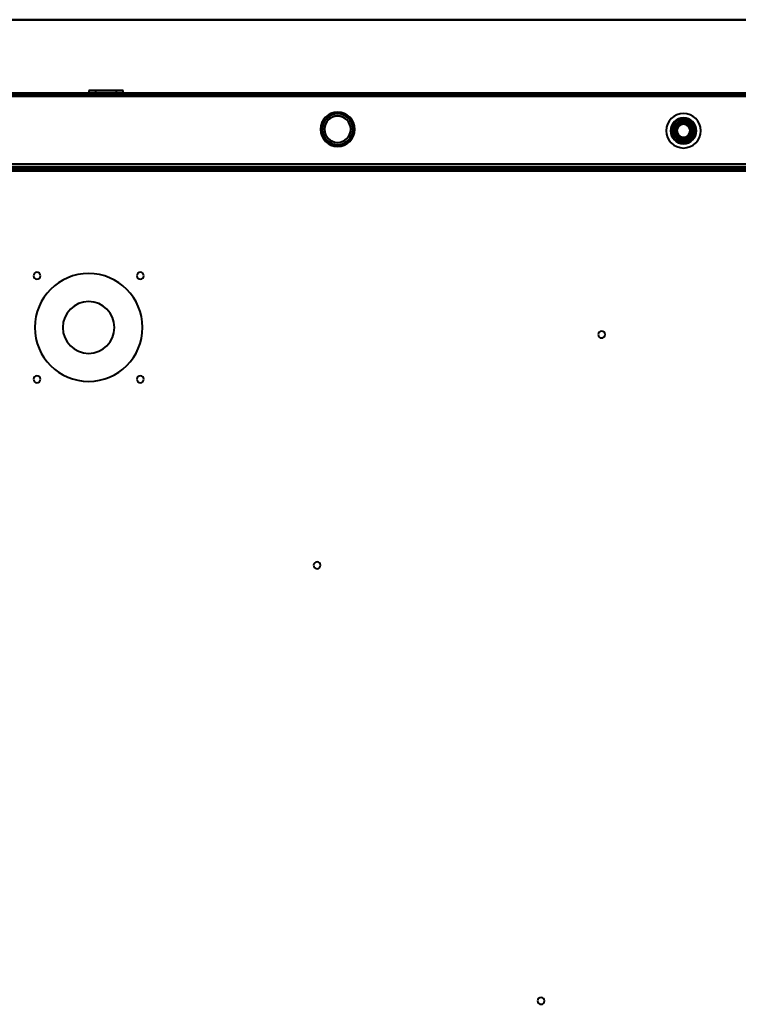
# Model space of a CAD drawing. Header units: millimetres. Extents: x -1087 to 1688, y -120 to 1046.
# Tile 40 of 78: x -440 to -107, y 551 to 1007. Entities that reach past the tile are written whole.
import ezdxf

# ---------------------------------------------------------------- set-up
doc = ezdxf.new("R2010")
doc.units = ezdxf.units.MM
doc.layers.add('A-GENM', color=13, linetype='Continuous', lineweight=40)
doc.layers.add('G-IMPT', color=8, linetype='Continuous', lineweight=40)

# ---------------------------------------------------------------- blocks, each defined once
blk = doc.blocks.new('Nexa Toit - 1000-755047-Arrière')
at = {"layer": 'A-GENM'}
for p, q in [((-705, 1007.37), (705, 1007.37)), ((705, 1007.37), (-705, 1007.37)), ((-705, 973.37), (705, 973.37)), ((705, 973.37), (-705, 973.37))]:
    blk.add_line(p, q, dxfattribs=at)
blk = doc.blocks.new('Maintenance r21 - Maintenance r21-755170-Arrière')
at = {"layer": 'A-GENM'}
for p, q in [((-585, 973.37), (585, 973.37)), ((585, 973.37), (-585, 973.37))]:
    blk.add_line(p, q, dxfattribs=at)
blk = doc.blocks.new('NEXA 1000 CALQUES_dwg-755156-Arrière')
at = {"layer": 'G-IMPT'}
for p, q in [((584.4, 973.37), (-584.4, 973.37)), ((170.9, 972.87), (-583.9, 972.87)), ((-407.95, 974.47), (-407.95, 973.37)), ((-407.95, 974.47), (-396.95, 974.47)), ((-396.95, 974.47), (-407.95, 974.47)), ((-407.95, 973.37), (-392.05, 973.37)), ((-407.95, 973.37), (-392.05, 973.37)), ((-403.05, 973.37), (-407.95, 973.37)), ((-396.95, 973.37), (-407.95, 973.37)), ((-406, 973.37), (-406, 972.87)), ((-400, 973.37), (-406, 973.37)), ((-406, 972.87), (-400, 972.87)), ((-405.95, 973.37), (-405.95, 972.87)), ((-405.95, 973.37), (-397.72, 973.37)), ((-397.72, 972.87), (-405.95, 972.87)), ((-404.85, 974.47), (-404.85, 972.87)), ((-404.85, 974.47), (-398.14, 974.47)), ((-398.14, 974.47), (-404.85, 974.47)), ((-404.85, 972.87), (-398.14, 972.87)), ((-395.15, 972.87), (-404.85, 972.87)), ((-395.15, 972.87), (-404.85, 972.87)), ((-403.05, 974.47), (-392.05, 974.47)), ((-392.05, 974.47), (-403.05, 974.47)), ((-392.05, 973.37), (-403.05, 973.37)), ((-402.28, 973.37), (-394.05, 973.37)), ((-394.05, 972.87), (-402.28, 972.87)), ((-401.86, 974.47), (-395.15, 974.47)), ((-395.15, 974.47), (-401.86, 974.47)), ((-401.86, 972.87), (-395.15, 972.87)), ((-394, 973.37), (-400, 973.37)), ((-394, 973.37), (-400, 973.37)), ((-400, 972.87), (-394, 972.87)), ((-398.14, 972.87), (-395.15, 972.87)), ((-394.05, 972.87), (-397.72, 972.87)), ((-395.15, 972.87), (-395.15, 974.47)), ((-394.05, 972.87), (-394.05, 973.37)), ((-394, 972.87), (-394, 973.37)), ((-392.05, 973.37), (-392.05, 974.47)), ((-583.9, 938.37), (583.9, 938.37)), ((549.4, 938.37), (-549.4, 938.37)), ((-431.1, 938.87), (-431.1, 938.37)), ((-429.5, 938.87), (-431.1, 938.87)), ((-431.1, 938.87), (-427.9, 938.87)), ((-431.1, 938.87), (-427.9, 938.87)), ((-427.9, 938.37), (-431.1, 938.37)), ((-427.9, 938.37), (-431.1, 938.37)), ((-431.1, 938.37), (-429.5, 938.37)), ((-431.1, 938.37), (-429.5, 938.37)), ((-427.9, 938.87), (-429.5, 938.87)), ((-427.9, 938.87), (-429.5, 938.87)), ((-429.5, 938.37), (-427.9, 938.37)), ((-427.9, 938.37), (-427.9, 938.87)), ((-406, 938.87), (-406, 938.37)), ((-406, 938.87), (-394, 938.87)), ((-406, 938.87), (-394, 938.87)), ((-400, 938.87), (-406, 938.87)), ((-394, 938.37), (-406, 938.37)), ((-394, 938.37), (-406, 938.37)), ((-406, 938.37), (-400, 938.37)), ((-406, 938.37), (-400, 938.37)), ((-404.45, 938.87), (-404.45, 938.37)), ((-404.45, 938.87), (-398.3, 938.87)), ((-395.55, 938.87), (-404.45, 938.87)), ((-395.55, 938.87), (-404.45, 938.87)), ((-404.45, 938.37), (-395.55, 938.37)), ((-404.45, 938.37), (-395.55, 938.37)), ((-401.7, 938.37), (-404.45, 938.37)), ((-398.3, 938.37), (-404.45, 938.37)), ((-402.55, 938.87), (-402.55, 938.37)), ((-402.55, 938.87), (-397.45, 938.87)), ((-402.55, 938.87), (-397.45, 938.87)), ((-399.02, 938.87), (-402.55, 938.87)), ((-397.45, 938.37), (-402.55, 938.37)), ((-397.45, 938.37), (-402.55, 938.37)), ((-402.55, 938.37), (-399.02, 938.37)), ((-402.55, 938.37), (-400.98, 938.37)), ((-402.1, 938.37), (-402.1, 937.87)), ((-402.1, 938.37), (-397.9, 938.37)), ((-402.1, 938.37), (-397.9, 938.37)), ((-400, 938.37), (-402.1, 938.37)), ((-397.9, 937.87), (-402.1, 937.87)), ((-397.9, 937.87), (-402.1, 937.87)), ((-402.1, 937.87), (-400, 937.87)), ((-402.1, 937.87), (-400, 937.87)), ((-401.7, 938.87), (-395.55, 938.87)), ((-395.55, 938.37), (-401.7, 938.37)), ((-401.6, 937.87), (-401.6, 937.37)), ((-401.6, 937.87), (-398.4, 937.87)), ((-401.6, 937.87), (-398.4, 937.87)), ((-400, 937.87), (-401.6, 937.87)), ((-400, 937.87), (-401.6, 937.87)), ((-401.6, 937.37), (-400, 937.37)), ((-401.6, 937.37), (-400, 937.37)), ((-398.4, 937.37), (-401.6, 937.37)), ((-398.4, 937.37), (-401.6, 937.37)), ((-397.45, 938.87), (-400.98, 938.87)), ((-400.98, 938.37), (-397.45, 938.37)), ((-394, 938.87), (-400, 938.87)), ((-394, 938.87), (-400, 938.87)), ((-397.9, 938.37), (-400, 938.37)), ((-397.9, 938.37), (-400, 938.37)), ((-400, 938.37), (-394, 938.37)), ((-398.4, 937.87), (-400, 937.87)), ((-400, 937.87), (-397.9, 937.87)), ((-400, 937.37), (-398.4, 937.37)), ((-397.45, 938.87), (-399.02, 938.87)), ((-398.4, 937.37), (-398.4, 937.87)), ((-398.3, 938.87), (-395.55, 938.87)), ((-397.9, 937.87), (-397.9, 938.37)), ((-397.45, 938.37), (-397.45, 938.87)), ((-395.55, 938.37), (-395.55, 938.87)), ((-394, 938.37), (-394, 938.87)), ((-303.6, 938.87), (-303.6, 938.37)), ((-303.6, 938.87), (-303.6, 938.37)), ((-303.6, 938.87), (-303.6, 938.37)), ((-302, 938.87), (-303.6, 938.87)), ((-302, 938.87), (-303.6, 938.87)), ((-302, 938.87), (-303.6, 938.87)), ((-303.6, 938.87), (-300.4, 938.87)), ((-303.6, 938.87), (-300.4, 938.87)), ((-303.6, 938.87), (-300.4, 938.87)), ((-303.6, 938.87), (-300.4, 938.87)), ((-303.6, 938.87), (-300.4, 938.87)), ((-303.6, 938.87), (-300.4, 938.87)), ((-300.4, 938.37), (-303.6, 938.37)), ((-300.4, 938.37), (-303.6, 938.37)), ((-300.4, 938.37), (-303.6, 938.37)), ((-300.4, 938.37), (-303.6, 938.37)), ((-300.4, 938.37), (-303.6, 938.37)), ((-300.4, 938.37), (-303.6, 938.37)), ((-303.6, 938.37), (-302, 938.37)), ((-303.6, 938.37), (-302, 938.37)), ((-303.6, 938.37), (-302, 938.37)), ((-300.4, 938.87), (-302, 938.87)), ((-300.4, 938.87), (-302, 938.87)), ((-300.4, 938.87), (-302, 938.87)), ((-300.4, 938.87), (-302, 938.87)), ((-300.4, 938.87), (-302, 938.87)), ((-300.4, 938.87), (-302, 938.87)), ((-302, 938.37), (-300.4, 938.37)), ((-302, 938.37), (-300.4, 938.37)), ((-302, 938.37), (-300.4, 938.37)), ((-302, 938.37), (-300.4, 938.37)), ((-302, 938.37), (-300.4, 938.37)), ((-302, 938.37), (-300.4, 938.37)), ((-300.4, 938.37), (-300.4, 938.87)), ((-300.4, 938.37), (-300.4, 938.87)), ((-300.4, 938.37), (-300.4, 938.87))]:
    blk.add_line(p, q, dxfattribs=at)
at = {"layer": 'G-IMPT', "flags": 128}
for points in [[(-584.4, 973.37), (-292.2, 973.37), (0, 973.37), (292.2, 973.37), (584.4, 973.37)], [(584.4, 973.37), (292.2, 973.37), (0, 973.37), (-292.2, 973.37), (-584.4, 973.37)], [(584.4, 973.37), (292.2, 973.37), (0, 973.37), (-292.2, 973.37), (-584.4, 973.37)], [(-584.4, 973.37), (-292.2, 973.37), (0, 973.37), (292.2, 973.37), (584.4, 973.37)], [(171.4, 973.37), (-17.55, 973.37), (-206.5, 973.37), (-395.45, 973.37), (-584.4, 973.37)], [(-584.4, 973.37), (-395.45, 973.37), (-206.5, 973.37), (-17.55, 973.37), (171.4, 973.37)], [(171.4, 973.37), (-17.55, 973.37), (-206.5, 973.37), (-395.45, 973.37), (-584.4, 973.37)], [(-584.4, 973.37), (-395.45, 973.37), (-206.5, 973.37), (-17.55, 973.37), (171.4, 973.37)], [(-584.4, 972.87), (-292.2, 972.87), (0, 972.87), (292.2, 972.87), (584.4, 972.87)], [(584.4, 972.87), (292.2, 972.87), (0, 972.87), (-292.2, 972.87), (-584.4, 972.87)], [(-584.4, 972.87), (-395.45, 972.87), (-206.5, 972.87), (-17.55, 972.87), (171.4, 972.87)], [(584.4, 972.77), (292.2, 972.77), (0, 972.77), (-292.2, 972.77), (-584.4, 972.77)], [(-584.4, 972.77), (-292.2, 972.77), (0, 972.77), (292.2, 972.77), (584.4, 972.77)], [(-584.4, 972.77), (-292.2, 972.77), (0, 972.77), (292.2, 972.77), (584.4, 972.77)], [(584.4, 972.77), (292.2, 972.77), (0, 972.77), (-292.2, 972.77), (-584.4, 972.77)], [(584.4, 972.77), (292.2, 972.77), (0, 972.77), (-292.2, 972.77), (-584.4, 972.77)], [(-584.4, 972.77), (-292.2, 972.77), (0, 972.77), (292.2, 972.77), (584.4, 972.77)], [(171.4, 972.77), (-17.55, 972.77), (-206.5, 972.77), (-395.45, 972.77), (-584.4, 972.77)], [(171.4, 972.77), (-17.55, 972.77), (-206.5, 972.77), (-395.45, 972.77), (-584.4, 972.77)], [(-584.4, 972.77), (-395.45, 972.77), (-206.5, 972.77), (-17.55, 972.77), (171.4, 972.77)], [(-584, 972.87), (-292, 972.87), (0, 972.87), (292, 972.87), (584, 972.87)], [(584, 972.87), (292, 972.87), (0, 972.87), (-292, 972.87), (-584, 972.87)], [(-584, 972.87), (-292, 972.87), (0, 972.87), (292, 972.87), (584, 972.87)], [(584, 972.87), (292, 972.87), (0, 972.87), (-292, 972.87), (-584, 972.87)], [(-583.9, 972.87), (-395.2, 972.87), (-206.5, 972.87), (-17.8, 972.87), (170.9, 972.87)], [(170.9, 972.87), (-17.8, 972.87), (-206.5, 972.87), (-395.2, 972.87), (-583.9, 972.87)], [(-583.9, 972.87), (-395.2, 972.87), (-206.5, 972.87), (-17.8, 972.87), (170.9, 972.87)], [(170.9, 972.87), (-17.8, 972.87), (-206.5, 972.87), (-395.2, 972.87), (-583.9, 972.87)], [(170.9, 972.87), (-17.8, 972.87), (-206.5, 972.87), (-395.2, 972.87), (-583.9, 972.87)], [(-583.9, 972.87), (-395.2, 972.87), (-206.5, 972.87), (-17.8, 972.87), (170.9, 972.87)], [(170.9, 972.37), (-17.8, 972.37), (-206.5, 972.37), (-395.2, 972.37), (-583.9, 972.37)], [(-583.9, 972.37), (-395.2, 972.37), (-206.5, 972.37), (-17.8, 972.37), (170.9, 972.37)], [(170.9, 972.37), (-17.8, 972.37), (-206.5, 972.37), (-395.2, 972.37), (-583.9, 972.37)], [(-583.9, 972.27), (-395.2, 972.27), (-206.5, 972.27), (-17.8, 972.27), (170.9, 972.27)], [(-583.9, 972.27), (-395.2, 972.27), (-206.5, 972.27), (-17.8, 972.27), (170.9, 972.27)], [(170.9, 972.27), (-17.8, 972.27), (-206.5, 972.27), (-395.2, 972.27), (-583.9, 972.27)], [(583.9, 971.87), (291.95, 971.87), (0, 971.87), (-291.95, 971.87), (-583.9, 971.87)], [(-583.9, 971.87), (-291.95, 971.87), (0, 971.87), (291.95, 971.87), (583.9, 971.87)], [(583.9, 971.87), (291.95, 971.87), (0, 971.87), (-291.95, 971.87), (-583.9, 971.87)], [(-583.9, 971.87), (-291.95, 971.87), (0, 971.87), (291.95, 971.87), (583.9, 971.87)], [(-583.9, 971.87), (-291.95, 971.87), (0, 971.87), (291.95, 971.87), (583.9, 971.87)], [(583.9, 971.87), (291.95, 971.87), (0, 971.87), (-291.95, 971.87), (-583.9, 971.87)], [(-583.9, 971.87), (-291.95, 971.87), (0, 971.87), (291.95, 971.87), (583.9, 971.87)], [(583.9, 971.87), (291.95, 971.87), (0, 971.87), (-291.95, 971.87), (-583.9, 971.87)], [(-134.02, 959.37), (-134.53, 958.5), (-135.03, 957.62), (-135.54, 956.75), (-136.04, 955.87)], [(-136.04, 955.87), (-135.54, 956.75), (-135.03, 957.62), (-134.53, 958.5), (-134.02, 959.37)], [(-136.04, 955.87), (-135.54, 956.75), (-135.03, 957.62), (-134.53, 958.5), (-134.02, 959.37)], [(-134.02, 959.37), (-134.53, 958.5), (-135.03, 957.62), (-135.54, 956.75), (-136.04, 955.87)], [(-129.98, 959.37), (-130.99, 959.37), (-132, 959.37), (-133.01, 959.37), (-134.02, 959.37)], [(-134.02, 959.37), (-133.01, 959.37), (-132, 959.37), (-130.99, 959.37), (-129.98, 959.37)], [(-134.02, 959.37), (-133.01, 959.37), (-132, 959.37), (-130.99, 959.37), (-129.98, 959.37)], [(-129.98, 959.37), (-130.99, 959.37), (-132, 959.37), (-133.01, 959.37), (-134.02, 959.37)], [(-127.96, 955.87), (-128.46, 956.75), (-128.97, 957.62), (-129.47, 958.5), (-129.98, 959.37)], [(-129.98, 959.37), (-129.47, 958.5), (-128.97, 957.62), (-128.46, 956.75), (-127.96, 955.87)], [(-129.98, 959.37), (-129.47, 958.5), (-128.97, 957.62), (-128.46, 956.75), (-127.96, 955.87)], [(-127.96, 955.87), (-128.46, 956.75), (-128.97, 957.62), (-129.47, 958.5), (-129.98, 959.37)], [(-136.04, 955.87), (-135.54, 955), (-135.03, 954.12), (-134.53, 953.25), (-134.02, 952.37)], [(-134.02, 952.37), (-134.53, 953.25), (-135.03, 954.12), (-135.54, 955), (-136.04, 955.87)], [(-134.02, 952.37), (-134.53, 953.25), (-135.03, 954.12), (-135.54, 955), (-136.04, 955.87)], [(-136.04, 955.87), (-135.54, 955), (-135.03, 954.12), (-134.53, 953.25), (-134.02, 952.37)], [(-129.98, 952.37), (-129.47, 953.25), (-128.97, 954.12), (-128.46, 955), (-127.96, 955.87)], [(-127.96, 955.87), (-128.46, 955), (-128.97, 954.12), (-129.47, 953.25), (-129.98, 952.37)], [(-127.96, 955.87), (-128.46, 955), (-128.97, 954.12), (-129.47, 953.25), (-129.98, 952.37)], [(-129.98, 952.37), (-129.47, 953.25), (-128.97, 954.12), (-128.46, 955), (-127.96, 955.87)], [(-134.02, 952.37), (-133.01, 952.37), (-132, 952.37), (-130.99, 952.37), (-129.98, 952.37)], [(-129.98, 952.37), (-130.99, 952.37), (-132, 952.37), (-133.01, 952.37), (-134.02, 952.37)], [(-129.98, 952.37), (-130.99, 952.37), (-132, 952.37), (-133.01, 952.37), (-134.02, 952.37)], [(-134.02, 952.37), (-133.01, 952.37), (-132, 952.37), (-130.99, 952.37), (-129.98, 952.37)], [(-584.4, 940.37), (-292.2, 940.37), (0, 940.37), (292.2, 940.37), (584.4, 940.37)], [(584.4, 940.37), (292.2, 940.37), (0, 940.37), (-292.2, 940.37), (-584.4, 940.37)], [(584.4, 940.37), (292.2, 940.37), (0, 940.37), (-292.2, 940.37), (-584.4, 940.37)], [(-584.4, 940.37), (-292.2, 940.37), (0, 940.37), (292.2, 940.37), (584.4, 940.37)], [(-583.9, 940.37), (-291.95, 940.37), (0, 940.37), (291.95, 940.37), (583.9, 940.37)], [(583.9, 940.37), (291.95, 940.37), (0, 940.37), (-291.95, 940.37), (-583.9, 940.37)], [(583.9, 940.37), (291.95, 940.37), (0, 940.37), (-291.95, 940.37), (-583.9, 940.37)], [(-583.9, 940.37), (-291.95, 940.37), (0, 940.37), (291.95, 940.37), (583.9, 940.37)], [(583.9, 938.97), (291.95, 938.97), (0, 938.97), (-291.95, 938.97), (-583.9, 938.97)], [(-583.9, 938.97), (-291.95, 938.97), (0, 938.97), (291.95, 938.97), (583.9, 938.97)], [(583.9, 938.97), (291.95, 938.97), (0, 938.97), (-291.95, 938.97), (-583.9, 938.97)], [(-583.9, 938.97), (-291.95, 938.97), (0, 938.97), (291.95, 938.97), (583.9, 938.97)], [(-552, 938.37), (-276, 938.37), (0, 938.37), (276, 938.37), (552, 938.37)], [(552, 938.37), (276, 938.37), (0, 938.37), (-276, 938.37), (-552, 938.37)], [(549.4, 938.37), (274.7, 938.37), (0, 938.37), (-274.7, 938.37), (-549.4, 938.37)], [(549.4, 938.37), (274.7, 938.37), (0, 938.37), (-274.7, 938.37), (-549.4, 938.37)], [(-549.4, 938.37), (-274.7, 938.37), (0, 938.37), (274.7, 938.37), (549.4, 938.37)], [(549.4, 938.37), (274.7, 938.37), (0, 938.37), (-274.7, 938.37), (-549.4, 938.37)], [(-549.4, 938.37), (-274.7, 938.37), (0, 938.37), (274.7, 938.37), (549.4, 938.37)], [(-549.4, 938.37), (-274.7, 938.37), (0, 938.37), (274.7, 938.37), (549.4, 938.37)], [(549.4, 937.87), (274.7, 937.87), (0, 937.87), (-274.7, 937.87), (-549.4, 937.87)], [(549.4, 937.77), (274.7, 937.77), (0, 937.77), (-274.7, 937.77), (-549.4, 937.77)], [(-549.4, 937.77), (-274.7, 937.77), (0, 937.77), (274.7, 937.77), (549.4, 937.77)], [(-549.4, 937.77), (-274.7, 937.77), (0, 937.77), (274.7, 937.77), (549.4, 937.77)], [(-549, 937.37), (-274.5, 937.37), (0, 937.37), (274.5, 937.37), (549, 937.37)], [(549, 937.37), (274.5, 937.37), (0, 937.37), (-274.5, 937.37), (-549, 937.37)], [(548.9, 937.87), (274.45, 937.87), (0, 937.87), (-274.45, 937.87), (-548.9, 937.87)], [(-548.9, 937.87), (-274.45, 937.87), (0, 937.87), (274.45, 937.87), (548.9, 937.87)], [(548.9, 937.87), (274.45, 937.87), (0, 937.87), (-274.45, 937.87), (-548.9, 937.87)], [(-548.9, 937.87), (-274.45, 937.87), (0, 937.87), (274.45, 937.87), (548.9, 937.87)], [(-548.9, 937.87), (-274.45, 937.87), (0, 937.87), (274.45, 937.87), (548.9, 937.87)], [(548.9, 937.87), (274.45, 937.87), (0, 937.87), (-274.45, 937.87), (-548.9, 937.87)], [(-548.9, 937.37), (-274.45, 937.37), (0, 937.37), (274.45, 937.37), (548.9, 937.37)], [(548.9, 937.37), (274.45, 937.37), (0, 937.37), (-274.45, 937.37), (-548.9, 937.37)], [(548.9, 937.27), (274.45, 937.27), (0, 937.27), (-274.45, 937.27), (-548.9, 937.27)], [(-548.9, 937.27), (-274.45, 937.27), (0, 937.27), (274.45, 937.27), (548.9, 937.27)]]:
    blk.add_lwpolyline(points, dxfattribs=at)
at = {"layer": 'G-IMPT'}
for centre, radius, start, end in [((-292.5, 956.57), 7.95, 360, 180), ((-292.5, 956.57), 7.95, 0, 180), ((-292.5, 956.57), 7.95, 0, 180), ((-292.5, 956.57), 7.95, 0, 180), ((-292.5, 956.57), 7.88, 90, 270), ((-292.5, 956.57), 7.88, 90, 270), ((-292.5, 956.57), 7.88, 0, 180), ((-292.5, 956.57), 7.87, 360, 180), ((-292.5, 956.57), 7.15, 0, 180), ((-292.5, 956.57), 7.15, 0, 180), ((-292.5, 956.57), 7.15, 0, 180), ((-292.5, 956.57), 7.15, 90, 180), ((-292.5, 956.57), 7.12, 0, 180), ((-292.5, 956.57), 7.12, 360, 180), ((-292.5, 956.57), 7.88, 0, 90), ((-292.5, 956.57), 7.87, 360, 90), ((-292.5, 956.57), 7.15, 270, 90), ((-132, 955.87), 8, 360, 180), ((-132, 955.87), 8, 0, 180), ((-132, 955.87), 8, 90, 180), ((-132, 955.87), 8, 90, 180), ((-132, 955.87), 8, 90, 180), ((-132, 955.87), 8, 90, 180), ((-132, 955.87), 8, 0, 180), ((-132, 955.87), 8, 360, 180), ((-132, 955.87), 8, 270, 90), ((-132, 955.87), 8, 270, 90), ((-132, 955.87), 8, 270, 90), ((-132, 955.87), 8, 270, 90), ((-292.5, 956.57), 6.15, 90, 180), ((-292.5, 956.57), 6.15, 0, 180), ((-292.5, 956.57), 6.08, 0, 180), ((-292.5, 956.57), 6.08, 0, 180), ((-292.5, 956.57), 6.15, 270, 90), ((-132, 955.87), 6, 90, 180), ((-132, 955.87), 6, 360, 180), ((-132, 955.87), 6, 360, 180), ((-132, 955.87), 6, 90, 270), ((-132, 955.87), 6, 90, 180), ((-132, 955.87), 6, 0, 180), ((-132, 955.87), 6, 360, 180), ((-132, 955.87), 5.97, 90, 270), ((-132, 955.87), 5.98, 90, 270), ((-132, 955.87), 5.98, 90, 270), ((-132, 955.87), 5.47, 90, 270), ((-132, 955.87), 5.47, 90, 270), ((-132, 955.87), 4.7, 90, 270), ((-132, 955.87), 4.7, 90, 270), ((-132, 955.87), 4.5, 0, 180), ((-132, 955.87), 4.5, 90, 180), ((-132, 955.87), 4.5, 90, 180), ((-132, 955.87), 4.5, 0, 180), ((-132, 955.87), 4.5, 90, 270), ((-132, 955.87), 4.5, 90, 180), ((-132, 955.87), 4.5, 0, 180), ((-132, 955.87), 4.5, 90, 270), ((-132, 955.87), 4.25, 0, 180), ((-132, 955.87), 4.25, 120, 300), ((-132, 955.87), 4.25, 120, 180), ((-132, 955.87), 4.25, 120, 300), ((-132, 955.87), 4, 90, 270), ((-132, 955.87), 4, 90, 270), ((-132, 955.87), 4, 104.7172, 284.7172), ((-132, 955.87), 4, 104.7172, 284.7172), ((-132, 955.87), 4, 104.7172, 284.7172), ((-132, 955.87), 4, 104.7172, 270), ((-132, 955.87), 4, 104.7172, 284.7172), ((-132, 955.87), 4, 104.7172, 284.7172), ((-132, 955.87), 3.5, 104.7172, 284.7172), ((-132, 955.87), 3.5, 104.7172, 284.7172), ((-132, 955.87), 3.25, 0, 180), ((-132, 955.87), 3.05, 14.7172, 194.7172), ((-132, 955.87), 3.05, 14.7172, 194.7172), ((-132, 955.87), 3.05, 90, 270), ((-132, 955.87), 3.05, 90, 270), ((-132, 955.87), 4.25, 300, 120), ((-132, 955.87), 4.25, 300, 120), ((-132, 955.87), 4.25, 300, 120), ((-132, 955.87), 3.25, 300, 120), ((-132, 955.87), 3.25, 300, 120), ((-132, 955.87), 3.25, 300, 120), ((-132, 955.87), 4, 90, 104.7172), ((-132, 955.87), 4, 284.7172, 104.7172), ((-132, 955.87), 4, 360, 104.7172), ((-132, 955.87), 4, 0, 104.7172), ((-132, 955.87), 4, 284.7172, 104.7172), ((-132, 955.87), 4, 284.7172, 104.7172), ((-132, 955.87), 3.5, 284.7172, 104.7172), ((-132, 955.87), 3.5, 284.7172, 104.7172), ((-132, 955.87), 3.05, 284.7172, 104.7172), ((-132, 955.87), 3.05, 284.7172, 104.7172), ((-132, 955.87), 3.05, 284.7172, 104.7172), ((-132, 955.87), 3.05, 90, 104.7172), ((-132, 955.87), 6, 360, 90), ((-132, 955.87), 6, 270, 90), ((-132, 955.87), 6, 360, 90), ((-132, 955.87), 5.97, 270, 90), ((-132, 955.87), 5.97, 270, 90), ((-132, 955.87), 5.98, 270, 90), ((-132, 955.87), 5.47, 270, 90), ((-132, 955.87), 5.47, 270, 90), ((-132, 955.87), 4.7, 270, 90), ((-132, 955.87), 4.7, 270, 90), ((-132, 955.87), 4.5, 270, 90), ((-132, 955.87), 4.5, 270, 90), ((-132, 955.87), 4.5, 270, 90), ((-132, 955.87), 4.5, 270, 90), ((-132, 955.87), 4.5, 270, 90), ((-132, 955.87), 4, 284.7172, 90), ((-132, 955.87), 4, 270, 90), ((-132, 955.87), 4, 270, 90), ((-132, 955.87), 3.05, 270, 90), ((-132, 955.87), 3.05, 284.7172, 90), ((-132, 955.87), 3.05, 270, 90), ((-292.5, 956.57), 7.95, 180, 0), ((-292.5, 956.57), 7.95, 180, 0), ((-292.5, 956.57), 7.95, 180, 0), ((-292.5, 956.57), 7.95, 180, 0), ((-292.5, 956.57), 7.88, 180, 0), ((-292.5, 956.57), 7.87, 180, 360), ((-292.5, 956.57), 7.15, 180, 0), ((-292.5, 956.57), 7.15, 180, 0), ((-292.5, 956.57), 7.15, 180, 0), ((-292.5, 956.57), 7.15, 180, 270), ((-292.5, 956.57), 7.12, 180, 0), ((-292.5, 956.57), 7.12, 180, 360), ((-292.5, 956.57), 6.15, 180, 270), ((-292.5, 956.57), 6.15, 180, 0), ((-292.5, 956.57), 6.08, 180, 0), ((-292.5, 956.57), 6.08, 180, 0), ((-292.5, 956.57), 7.88, 270, 0), ((-292.5, 956.57), 7.88, 270, 0), ((-132, 955.87), 8, 180, 360), ((-132, 955.87), 8, 180, 0), ((-132, 955.87), 8, 180, 270), ((-132, 955.87), 8, 180, 270), ((-132, 955.87), 8, 180, 270), ((-132, 955.87), 8, 180, 270), ((-132, 955.87), 8, 180, 0), ((-132, 955.87), 8, 180, 360), ((-132, 955.87), 6, 180, 360), ((-132, 955.87), 6, 180, 360), ((-132, 955.87), 6, 180, 360), ((-132, 955.87), 6, 180, 0), ((-132, 955.87), 6, 180, 360), ((-132, 955.87), 6, 180, 360), ((-132, 955.87), 4.5, 180, 0), ((-132, 955.87), 4.5, 180, 270), ((-132, 955.87), 4.5, 180, 270), ((-132, 955.87), 4.5, 180, 0), ((-132, 955.87), 4.5, 180, 270), ((-132, 955.87), 4.5, 180, 0), ((-132, 955.87), 4.25, 180, 0), ((-132, 955.87), 4.25, 180, 300), ((-132, 955.87), 3.25, 120, 300), ((-132, 955.87), 3.25, 120, 300), ((-132, 955.87), 3.25, 120, 180), ((-132, 955.87), 3.25, 180, 300), ((-132, 955.87), 3.25, 180, 0), ((-132, 955.87), 3.05, 104.7172, 194.7172), ((-132, 955.87), 3.05, 104.7172, 194.7172), ((-132, 955.87), 3.05, 104.7172, 284.7172), ((-132, 955.87), 3.05, 104.7172, 270), ((-132, 955.87), 3.05, 194.7172, 14.7172), ((-132, 955.87), 3.05, 194.7172, 14.7172), ((-132, 955.87), 3.05, 194.7172, 284.7172), ((-132, 955.87), 3.05, 194.7172, 284.7172), ((-132, 955.87), 4, 284.7172, 360), ((-132, 955.87), 4, 284.7172, 0), ((-132, 955.87), 3.05, 270, 284.7172), ((-132, 955.87), 4, 270, 284.7172), ((-432, 888.64), 1.6, 360, 180), ((-432, 888.64), 1.6, 360, 180), ((-432, 888.64), 1.6, 360, 180), ((-432, 888.64), 1.6, 0, 180), ((-432, 888.64), 1.6, 180, 360), ((-432, 888.64), 1.6, 180, 360), ((-432, 888.64), 1.6, 180, 0), ((-432, 888.64), 1.6, 180, 0), ((-408, 864.64), 25, 0, 180), ((-408, 864.64), 25, 0, 180), ((-408, 864.64), 25, 0, 180), ((-408, 864.64), 25, 0, 180), ((-384, 888.64), 1.6, 360, 180), ((-384, 888.64), 1.6, 360, 180), ((-384, 888.64), 1.6, 360, 180), ((-384, 888.64), 1.6, 360, 180), ((-384, 888.64), 1.6, 180, 360), ((-384, 888.64), 1.6, 180, 360), ((-384, 888.64), 1.6, 180, 0), ((-384, 888.64), 1.6, 180, 0), ((-408, 864.64), 12, 0, 180), ((-408, 864.64), 12, 360, 180), ((-408, 864.64), 12, 0, 180), ((-408, 864.64), 12, 0, 180), ((-408, 864.64), 25, 180, 0), ((-408, 864.64), 25, 180, 0), ((-408, 864.64), 25, 180, 0), ((-408, 864.64), 25, 180, 0), ((-408, 864.64), 12, 180, 360), ((-408, 864.64), 12, 180, 0), ((-408, 864.64), 12, 180, 0), ((-408, 864.64), 12, 180, 0), ((-170, 861.37), 1.6, 90, 180), ((-170, 861.37), 1.6, 90, 180), ((-170, 861.37), 1.6, 0, 180), ((-170, 861.37), 1.6, 0, 180), ((-170, 861.37), 1.6, 180, 270), ((-170, 861.37), 1.6, 180, 270), ((-170, 861.37), 1.6, 180, 0), ((-170, 861.37), 1.6, 180, 0), ((-170, 861.37), 1.6, 270, 90), ((-170, 861.37), 1.6, 270, 90), ((-432, 840.64), 1.6, 360, 180), ((-432, 840.64), 1.6, 360, 180), ((-432, 840.64), 1.6, 0, 180), ((-432, 840.64), 1.6, 0, 180), ((-432, 840.64), 1.6, 180, 360), ((-432, 840.64), 1.6, 180, 360), ((-432, 840.64), 1.6, 180, 360), ((-432, 840.64), 1.6, 180, 360), ((-384, 840.64), 1.6, 360, 180), ((-384, 840.64), 1.6, 360, 180), ((-384, 840.64), 1.6, 0, 180), ((-384, 840.64), 1.6, 0, 180), ((-384, 840.64), 1.6, 180, 360), ((-384, 840.64), 1.6, 180, 360), ((-384, 840.64), 1.6, 180, 0), ((-384, 840.64), 1.6, 180, 0), ((-302, 754.37), 1.6, 90, 180), ((-302, 754.37), 1.6, 90, 180), ((-302, 754.37), 1.6, 0, 180), ((-302, 754.37), 1.6, 360, 180), ((-302, 754.37), 1.6, 180, 270), ((-302, 754.37), 1.6, 180, 270), ((-302, 754.37), 1.6, 180, 0), ((-302, 754.37), 1.6, 180, 0), ((-302, 754.37), 1.6, 270, 90), ((-302, 754.37), 1.6, 270, 90), ((-198.1, 552.37), 1.6, 90, 180), ((-198.1, 552.37), 1.6, 90, 180), ((-198.1, 552.37), 1.6, 360, 180), ((-198.1, 552.37), 1.6, 0, 180), ((-198.1, 552.37), 1.6, 270, 90), ((-198.1, 552.37), 1.6, 270, 90), ((-198.1, 552.37), 1.6, 180, 270), ((-198.1, 552.37), 1.6, 180, 270), ((-198.1, 552.37), 1.6, 180, 360), ((-198.1, 552.37), 1.6, 180, 360)]:
    blk.add_arc(centre, radius, start, end, dxfattribs=at)

msp = doc.modelspace()

# ---------------------------------------------------------------- block references
at = {"layer": 'A-GENM'}
for name in ['Nexa Toit - 1000-755047-Arrière', 'Maintenance r21 - Maintenance r21-755170-Arrière']:
    msp.add_blockref(name, (0, 0), dxfattribs=at)
at = {"layer": 'G-IMPT'}
msp.add_blockref('NEXA 1000 CALQUES_dwg-755156-Arrière', (0, 0), dxfattribs=at)

doc.saveas('drawing.dxf')
